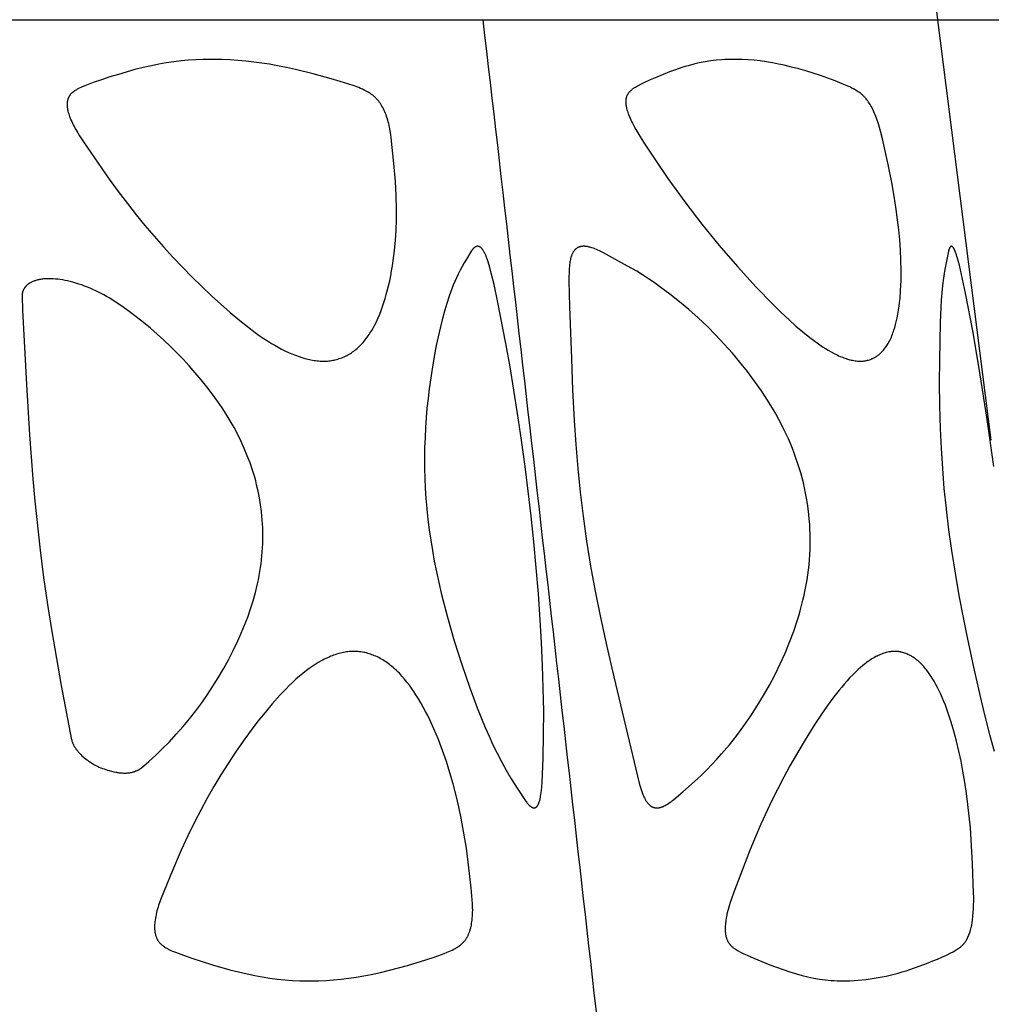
# Model space of a CAD drawing. Header units: millimetres. Extents: x 1250 to 1725, y 0 to 1655.
# Tile 196 of 256: x 1646 to 1687, y 1320 to 1361. Entities that reach past the tile are written whole.
import ezdxf

# ---------------------------------------------------------------- set-up
doc = ezdxf.new("R2010")
doc.units = ezdxf.units.MM
doc.header["$MEASUREMENT"] = 0
doc.layers.add('Crea2D$visibili$tangenti', color=7, linetype='Continuous', true_color=0x000000)

msp = doc.modelspace()

# ---------------------------------------------------------------- linework, layer by layer
at = {"layer": 'Crea2D$visibili$tangenti'}
for p, q in [((1684.702, 1360.548), (1682.63, 1376.923)), ((1641.38, 1360.548), (1665.747, 1360.548)), ((1665.747, 1360.548), (1684.702, 1360.548)), ((1686.929, 1343.03), (1684.702, 1360.548)), ((1684.702, 1360.548), (1697.668, 1360.548))]:
    msp.add_line(p, q, dxfattribs=at)
for points in [[(1659.083, 1346.314), (1659.139, 1346.316), (1659.195, 1346.318), (1659.251, 1346.322), (1659.307, 1346.328), (1659.363, 1346.334), (1659.418, 1346.343), (1659.474, 1346.352), (1659.529, 1346.363), (1659.584, 1346.375), (1659.639, 1346.389), (1659.693, 1346.404), (1659.747, 1346.421), (1659.8, 1346.439), (1659.853, 1346.458), (1659.905, 1346.479), (1659.956, 1346.502), (1660.008, 1346.526), (1660.06, 1346.552), (1660.111, 1346.58), (1660.161, 1346.609), (1660.21, 1346.639), (1660.258, 1346.67), (1660.306, 1346.703), (1660.353, 1346.737), (1660.399, 1346.772), (1660.444, 1346.808), (1660.488, 1346.846), (1660.531, 1346.884), (1660.574, 1346.923), (1660.615, 1346.964), (1660.656, 1347.005), (1660.696, 1347.047), (1660.742, 1347.098), (1660.787, 1347.149), (1660.83, 1347.202), (1660.872, 1347.256), (1660.913, 1347.311), (1660.953, 1347.366), (1660.992, 1347.423), (1661.029, 1347.48), (1661.066, 1347.538), (1661.101, 1347.596), (1661.169, 1347.715), (1661.234, 1347.836), (1661.295, 1347.959), (1661.366, 1348.116), (1661.433, 1348.274), (1661.496, 1348.434), (1661.554, 1348.595), (1661.608, 1348.758), (1661.659, 1348.923), (1661.706, 1349.088), (1661.751, 1349.254), (1661.802, 1349.461), (1661.849, 1349.669), (1661.891, 1349.877), (1661.93, 1350.086), (1661.965, 1350.296), (1661.997, 1350.507), (1662.049, 1350.929), (1662.087, 1351.354), (1662.113, 1351.779), (1662.127, 1352.205), (1662.13, 1352.632), (1662.118, 1353.218), (1662.089, 1353.804), (1662.029, 1354.56), (1661.916, 1355.618), (1661.895, 1355.77), (1661.871, 1355.921), (1661.843, 1356.07), (1661.827, 1356.145), (1661.809, 1356.219), (1661.79, 1356.293), (1661.77, 1356.367), (1661.747, 1356.44), (1661.723, 1356.513), (1661.7, 1356.578), (1661.676, 1356.641), (1661.65, 1356.704), (1661.623, 1356.766), (1661.593, 1356.828), (1661.562, 1356.888), (1661.529, 1356.947), (1661.512, 1356.976), (1661.494, 1357.005), (1661.461, 1357.055), (1661.427, 1357.103), (1661.409, 1357.127), (1661.391, 1357.151), (1661.372, 1357.174), (1661.353, 1357.197), (1661.334, 1357.219), (1661.314, 1357.241), (1661.293, 1357.263), (1661.273, 1357.284), (1661.252, 1357.305), (1661.23, 1357.326), (1661.208, 1357.345), (1661.186, 1357.365), (1661.163, 1357.383), (1661.141, 1357.402), (1661.117, 1357.419), (1661.094, 1357.437), (1661.07, 1357.454), (1661.046, 1357.47), (1660.997, 1357.502), (1660.947, 1357.532), (1660.895, 1357.56), (1660.844, 1357.588), (1660.791, 1357.614), (1660.715, 1357.65), (1660.637, 1357.684), (1660.559, 1357.716), (1660.481, 1357.746), (1660.322, 1357.804), (1659.79, 1357.978), (1659.417, 1358.09), (1658.664, 1358.297), (1657.92, 1358.477), (1657.546, 1358.557), (1657.171, 1358.631), (1656.843, 1358.689), (1656.514, 1358.741), (1656.184, 1358.785), (1655.853, 1358.823), (1655.522, 1358.854), (1655.19, 1358.876), (1654.857, 1358.891), (1654.524, 1358.896), (1654.448, 1358.896), (1654.372, 1358.896), (1654.069, 1358.892), (1653.766, 1358.879), (1653.464, 1358.859), (1653.162, 1358.83), (1652.848, 1358.793), (1652.536, 1358.747), (1652.225, 1358.693), (1651.915, 1358.632), (1651.569, 1358.553), (1651.224, 1358.466), (1650.541, 1358.271), (1650.189, 1358.163), (1649.839, 1358.048), (1649.492, 1357.925), (1649.148, 1357.794), (1649.028, 1357.745), (1648.969, 1357.719), (1648.91, 1357.691), (1648.852, 1357.662), (1648.824, 1357.646), (1648.796, 1357.63), (1648.768, 1357.614), (1648.74, 1357.596), (1648.713, 1357.578), (1648.687, 1357.56), (1648.67, 1357.547), (1648.654, 1357.535), (1648.638, 1357.522), (1648.623, 1357.509), (1648.607, 1357.495), (1648.592, 1357.482), (1648.578, 1357.467), (1648.564, 1357.453), (1648.55, 1357.438), (1648.537, 1357.423), (1648.524, 1357.407), (1648.512, 1357.391), (1648.506, 1357.383), (1648.5, 1357.375), (1648.495, 1357.366), (1648.489, 1357.358), (1648.484, 1357.349), (1648.479, 1357.341), (1648.474, 1357.332), (1648.469, 1357.323), (1648.464, 1357.313), (1648.459, 1357.303), (1648.455, 1357.293), (1648.451, 1357.283), (1648.446, 1357.273), (1648.442, 1357.263), (1648.439, 1357.252), (1648.435, 1357.242), (1648.432, 1357.231), (1648.429, 1357.22), (1648.426, 1357.21), (1648.423, 1357.199), (1648.418, 1357.177), (1648.414, 1357.155), (1648.41, 1357.133), (1648.407, 1357.11), (1648.405, 1357.088), (1648.403, 1357.065), (1648.402, 1357.043), (1648.402, 1357.02), (1648.402, 1356.997), (1648.403, 1356.975), (1648.404, 1356.945), (1648.407, 1356.916), (1648.41, 1356.886), (1648.414, 1356.857), (1648.419, 1356.828), (1648.424, 1356.799), (1648.43, 1356.77), (1648.437, 1356.741), (1648.452, 1356.684), (1648.469, 1356.627), (1648.487, 1356.57), (1648.507, 1356.513), (1648.535, 1356.443), (1648.564, 1356.373), (1648.595, 1356.304), (1648.627, 1356.235), (1648.66, 1356.167), (1648.695, 1356.1), (1648.767, 1355.966), (1648.843, 1355.835), (1648.922, 1355.706), (1649.087, 1355.451), (1650.156, 1353.898), (1650.529, 1353.385), (1650.914, 1352.881), (1651.277, 1352.422), (1651.649, 1351.97), (1652.028, 1351.525), (1652.415, 1351.087), (1652.81, 1350.655), (1653.213, 1350.231), (1653.622, 1349.813), (1654.418, 1349.042), (1654.804, 1348.689), (1655.197, 1348.344), (1655.598, 1348.009), (1655.918, 1347.755), (1656.245, 1347.511), (1656.412, 1347.392), (1656.58, 1347.277), (1656.751, 1347.166), (1656.925, 1347.058), (1657.062, 1346.977), (1657.201, 1346.898), (1657.341, 1346.823), (1657.483, 1346.751), (1657.627, 1346.683), (1657.773, 1346.619), (1657.92, 1346.56), (1658.07, 1346.506), (1658.193, 1346.466), (1658.317, 1346.429), (1658.38, 1346.413), (1658.442, 1346.397), (1658.506, 1346.383), (1658.569, 1346.37), (1658.632, 1346.358), (1658.696, 1346.347), (1658.76, 1346.338), (1658.824, 1346.33), (1658.889, 1346.324), (1658.953, 1346.319), (1659.018, 1346.316)], [(1681.464, 1346.314), (1681.485, 1346.315), (1681.507, 1346.315), (1681.528, 1346.316), (1681.55, 1346.318), (1681.593, 1346.322), (1681.635, 1346.327), (1681.678, 1346.334), (1681.721, 1346.342), (1681.763, 1346.352), (1681.805, 1346.363), (1681.846, 1346.376), (1681.887, 1346.39), (1681.928, 1346.406), (1681.968, 1346.422), (1681.988, 1346.431), (1682.007, 1346.441), (1682.026, 1346.45), (1682.046, 1346.46), (1682.065, 1346.47), (1682.083, 1346.481), (1682.102, 1346.492), (1682.12, 1346.503), (1682.14, 1346.516), (1682.159, 1346.529), (1682.178, 1346.542), (1682.197, 1346.556), (1682.216, 1346.57), (1682.234, 1346.584), (1682.252, 1346.599), (1682.27, 1346.614), (1682.305, 1346.645), (1682.339, 1346.677), (1682.371, 1346.711), (1682.403, 1346.745), (1682.434, 1346.78), (1682.464, 1346.817), (1682.493, 1346.854), (1682.521, 1346.892), (1682.548, 1346.93), (1682.574, 1346.969), (1682.599, 1347.009), (1682.623, 1347.049), (1682.654, 1347.103), (1682.683, 1347.156), (1682.711, 1347.211), (1682.737, 1347.266), (1682.762, 1347.322), (1682.786, 1347.378), (1682.809, 1347.435), (1682.831, 1347.492), (1682.851, 1347.549), (1682.871, 1347.607), (1682.907, 1347.724), (1682.94, 1347.842), (1682.97, 1347.961), (1683.005, 1348.121), (1683.036, 1348.281), (1683.063, 1348.442), (1683.086, 1348.604), (1683.106, 1348.766), (1683.123, 1348.929), (1683.148, 1349.255), (1683.166, 1349.678), (1683.171, 1350.101), (1683.163, 1350.524), (1683.143, 1350.947), (1683.112, 1351.369), (1683.071, 1351.791), (1683.022, 1352.212), (1682.965, 1352.632), (1682.878, 1353.199), (1682.778, 1353.763), (1682.628, 1354.519), (1682.394, 1355.587), (1682.316, 1355.9), (1682.273, 1356.055), (1682.226, 1356.209), (1682.175, 1356.362), (1682.147, 1356.438), (1682.092, 1356.579), (1682.065, 1356.644), (1682.037, 1356.708), (1682.007, 1356.772), (1681.976, 1356.835), (1681.943, 1356.897), (1681.909, 1356.958), (1681.873, 1357.018), (1681.843, 1357.066), (1681.811, 1357.114), (1681.778, 1357.16), (1681.744, 1357.205), (1681.709, 1357.25), (1681.672, 1357.293), (1681.653, 1357.314), (1681.634, 1357.334), (1681.614, 1357.355), (1681.594, 1357.374), (1681.575, 1357.393), (1681.555, 1357.411), (1681.535, 1357.429), (1681.514, 1357.446), (1681.472, 1357.48), (1681.429, 1357.513), (1681.385, 1357.544), (1681.34, 1357.574), (1681.294, 1357.603), (1681.248, 1357.63), (1681.184, 1357.666), (1681.119, 1357.701), (1681.053, 1357.733), (1680.987, 1357.765), (1680.852, 1357.824), (1680.716, 1357.881), (1680.415, 1358), (1680.111, 1358.113), (1679.806, 1358.22), (1679.498, 1358.321), (1679.201, 1358.412), (1678.903, 1358.497), (1678.603, 1358.576), (1678.301, 1358.648), (1678.052, 1358.701), (1677.802, 1358.749), (1677.551, 1358.791), (1677.299, 1358.827), (1677.046, 1358.856), (1676.793, 1358.877), (1676.539, 1358.891), (1676.284, 1358.896), (1676.225, 1358.896), (1676.165, 1358.896), (1676.049, 1358.895), (1675.932, 1358.892), (1675.815, 1358.887), (1675.698, 1358.879), (1675.465, 1358.858), (1675.233, 1358.83), (1674.995, 1358.792), (1674.757, 1358.746), (1674.522, 1358.693), (1674.288, 1358.631), (1674.157, 1358.593), (1674.026, 1358.552), (1673.767, 1358.465), (1673.511, 1358.371), (1673.256, 1358.271), (1672.982, 1358.159), (1672.71, 1358.04), (1672.442, 1357.914), (1672.309, 1357.847), (1672.178, 1357.777), (1672.09, 1357.728), (1672.046, 1357.702), (1672.025, 1357.689), (1672.004, 1357.675), (1671.984, 1357.661), (1671.964, 1357.646), (1671.944, 1357.631), (1671.924, 1357.616), (1671.905, 1357.6), (1671.887, 1357.583), (1671.869, 1357.566), (1671.86, 1357.557), (1671.852, 1357.548), (1671.84, 1357.534), (1671.828, 1357.521), (1671.817, 1357.507), (1671.806, 1357.492), (1671.795, 1357.478), (1671.785, 1357.463), (1671.775, 1357.448), (1671.766, 1357.432), (1671.757, 1357.417), (1671.749, 1357.401), (1671.741, 1357.385), (1671.733, 1357.368), (1671.726, 1357.352), (1671.72, 1357.335), (1671.715, 1357.318), (1671.712, 1357.31), (1671.709, 1357.301), (1671.707, 1357.291), (1671.704, 1357.28), (1671.702, 1357.27), (1671.7, 1357.26), (1671.698, 1357.249), (1671.696, 1357.239), (1671.695, 1357.228), (1671.693, 1357.218), (1671.691, 1357.196), (1671.69, 1357.175), (1671.689, 1357.154), (1671.689, 1357.132), (1671.689, 1357.111), (1671.69, 1357.089), (1671.691, 1357.068), (1671.693, 1357.046), (1671.696, 1357.025), (1671.698, 1357.003), (1671.705, 1356.96), (1671.71, 1356.931), (1671.715, 1356.903), (1671.728, 1356.846), (1671.742, 1356.789), (1671.758, 1356.733), (1671.776, 1356.678), (1671.795, 1356.623), (1671.816, 1356.568), (1671.868, 1356.443), (1671.899, 1356.373), (1671.931, 1356.304), (1671.965, 1356.235), (1672.036, 1356.1), (1672.111, 1355.967), (1672.189, 1355.836), (1672.434, 1355.449), (1672.937, 1354.688), (1673.45, 1353.935), (1674.152, 1352.954), (1674.856, 1352.033), (1675.588, 1351.133), (1676.347, 1350.256), (1677.13, 1349.402), (1677.806, 1348.705), (1678.153, 1348.365), (1678.506, 1348.033), (1678.785, 1347.781), (1679.071, 1347.537), (1679.363, 1347.301), (1679.513, 1347.188), (1679.665, 1347.077), (1679.779, 1346.997), (1679.895, 1346.919), (1680.012, 1346.843), (1680.131, 1346.771), (1680.252, 1346.702), (1680.375, 1346.636), (1680.5, 1346.574), (1680.563, 1346.545), (1680.627, 1346.517), (1680.727, 1346.476), (1680.778, 1346.456), (1680.829, 1346.438), (1680.88, 1346.421), (1680.932, 1346.404), (1680.984, 1346.389), (1681.036, 1346.375), (1681.089, 1346.362), (1681.141, 1346.351), (1681.195, 1346.341), (1681.248, 1346.332), (1681.302, 1346.325), (1681.356, 1346.32), (1681.41, 1346.316)], [(1667.743, 1339.86), (1667.623, 1340.892), (1667.494, 1341.923), (1667.344, 1343.029), (1667.183, 1344.132), (1667.031, 1345.106), (1666.868, 1346.079), (1666.695, 1347.05), (1666.361, 1348.767), (1666.199, 1349.512), (1666.086, 1349.986), (1666.023, 1350.222), (1665.954, 1350.456), (1665.913, 1350.58), (1665.891, 1350.642), (1665.867, 1350.703), (1665.854, 1350.733), (1665.841, 1350.762), (1665.827, 1350.792), (1665.813, 1350.821), (1665.797, 1350.85), (1665.781, 1350.878), (1665.765, 1350.906), (1665.747, 1350.934), (1665.736, 1350.951), (1665.724, 1350.967), (1665.712, 1350.983), (1665.706, 1350.991), (1665.7, 1350.999), (1665.693, 1351.007), (1665.687, 1351.014), (1665.68, 1351.021), (1665.673, 1351.029), (1665.666, 1351.036), (1665.658, 1351.042), (1665.651, 1351.049), (1665.643, 1351.055), (1665.637, 1351.06), (1665.631, 1351.064), (1665.625, 1351.068), (1665.619, 1351.073), (1665.612, 1351.076), (1665.606, 1351.08), (1665.599, 1351.084), (1665.592, 1351.087), (1665.589, 1351.088), (1665.585, 1351.09), (1665.582, 1351.091), (1665.579, 1351.093), (1665.575, 1351.094), (1665.572, 1351.095), (1665.568, 1351.096), (1665.564, 1351.097), (1665.561, 1351.098), (1665.557, 1351.099), (1665.554, 1351.1), (1665.55, 1351.101), (1665.546, 1351.101), (1665.543, 1351.102), (1665.539, 1351.102), (1665.535, 1351.103), (1665.53, 1351.103), (1665.525, 1351.104), (1665.521, 1351.104), (1665.516, 1351.104), (1665.511, 1351.103), (1665.506, 1351.103), (1665.502, 1351.103), (1665.497, 1351.102), (1665.492, 1351.101), (1665.487, 1351.1), (1665.483, 1351.099), (1665.478, 1351.098), (1665.473, 1351.097), (1665.468, 1351.095), (1665.464, 1351.094), (1665.459, 1351.092), (1665.454, 1351.091), (1665.45, 1351.089), (1665.445, 1351.087), (1665.441, 1351.085), (1665.436, 1351.083), (1665.432, 1351.081), (1665.427, 1351.078), (1665.423, 1351.076), (1665.414, 1351.071), (1665.405, 1351.066), (1665.397, 1351.061), (1665.389, 1351.055), (1665.382, 1351.05), (1665.376, 1351.046), (1665.37, 1351.041), (1665.364, 1351.036), (1665.358, 1351.031), (1665.353, 1351.026), (1665.347, 1351.02), (1665.341, 1351.015), (1665.331, 1351.004), (1665.32, 1350.993), (1665.311, 1350.981), (1665.301, 1350.969), (1665.292, 1350.957), (1665.282, 1350.945), (1665.265, 1350.919), (1665.231, 1350.867), (1665.046, 1350.567), (1664.957, 1350.415), (1664.871, 1350.261), (1664.787, 1350.106), (1664.707, 1349.949), (1664.631, 1349.791), (1664.559, 1349.63), (1664.496, 1349.481), (1664.437, 1349.33), (1664.38, 1349.177), (1664.327, 1349.024), (1664.228, 1348.714), (1664.136, 1348.402), (1664.04, 1348.045), (1663.951, 1347.686), (1663.869, 1347.327), (1663.794, 1346.965), (1663.696, 1346.433), (1663.608, 1345.899), (1663.497, 1345.159), (1663.447, 1344.758), (1663.405, 1344.356), (1663.37, 1343.953), (1663.343, 1343.549), (1663.322, 1343.127), (1663.308, 1342.705), (1663.303, 1342.283), (1663.305, 1341.861), (1663.316, 1341.439), (1663.335, 1341.017), (1663.363, 1340.596), (1663.399, 1340.175), (1663.401, 1340.154), (1663.446, 1339.72), (1663.5, 1339.287), (1663.561, 1338.855), (1663.63, 1338.424), (1663.71, 1337.977), (1663.799, 1337.531), (1663.997, 1336.645), (1664.254, 1335.648), (1664.54, 1334.658), (1664.854, 1333.676), (1665.19, 1332.702), (1665.5, 1331.867), (1665.834, 1331.042), (1665.991, 1330.683), (1666.154, 1330.328), (1666.325, 1329.976), (1666.504, 1329.629), (1666.703, 1329.264), (1666.914, 1328.906), (1667.186, 1328.48), (1667.514, 1327.992), (1667.538, 1327.958), (1667.562, 1327.926), (1667.587, 1327.893), (1667.6, 1327.878), (1667.614, 1327.862), (1667.628, 1327.847), (1667.642, 1327.832), (1667.656, 1327.818), (1667.671, 1327.803), (1667.68, 1327.795), (1667.689, 1327.787), (1667.698, 1327.779), (1667.708, 1327.771), (1667.718, 1327.764), (1667.727, 1327.756), (1667.737, 1327.749), (1667.747, 1327.743), (1667.758, 1327.736), (1667.768, 1327.73), (1667.779, 1327.724), (1667.789, 1327.719), (1667.795, 1327.716), (1667.8, 1327.714), (1667.806, 1327.712), (1667.811, 1327.709), (1667.817, 1327.707), (1667.823, 1327.705), (1667.828, 1327.703), (1667.834, 1327.701), (1667.836, 1327.701), (1667.838, 1327.7), (1667.84, 1327.7), (1667.842, 1327.699), (1667.844, 1327.699), (1667.846, 1327.698), (1667.848, 1327.698), (1667.85, 1327.698), (1667.851, 1327.697), (1667.853, 1327.697), (1667.855, 1327.697), (1667.857, 1327.696), (1667.859, 1327.696), (1667.861, 1327.696), (1667.863, 1327.696), (1667.865, 1327.696), (1667.869, 1327.696), (1667.873, 1327.696), (1667.877, 1327.696), (1667.881, 1327.697), (1667.885, 1327.697), (1667.889, 1327.698), (1667.893, 1327.698), (1667.897, 1327.699), (1667.9, 1327.7), (1667.904, 1327.701), (1667.908, 1327.702), (1667.912, 1327.704), (1667.916, 1327.705), (1667.919, 1327.706), (1667.923, 1327.708), (1667.927, 1327.71), (1667.93, 1327.711), (1667.934, 1327.713), (1667.937, 1327.715), (1667.941, 1327.717), (1667.944, 1327.719), (1667.948, 1327.721), (1667.951, 1327.723), (1667.954, 1327.725), (1667.958, 1327.728), (1667.962, 1327.731), (1667.966, 1327.735), (1667.97, 1327.738), (1667.974, 1327.741), (1667.977, 1327.745), (1667.981, 1327.748), (1667.984, 1327.752), (1667.988, 1327.755), (1667.991, 1327.759), (1667.994, 1327.763), (1667.998, 1327.766), (1668.001, 1327.77), (1668.004, 1327.774), (1668.01, 1327.783), (1668.015, 1327.791), (1668.021, 1327.799), (1668.026, 1327.808), (1668.031, 1327.817), (1668.036, 1327.826), (1668.04, 1327.835), (1668.049, 1327.853), (1668.056, 1327.868), (1668.062, 1327.883), (1668.074, 1327.913), (1668.084, 1327.943), (1668.094, 1327.973), (1668.103, 1328.004), (1668.111, 1328.034), (1668.119, 1328.065), (1668.126, 1328.096), (1668.134, 1328.137), (1668.141, 1328.177), (1668.154, 1328.259), (1668.173, 1328.423), (1668.203, 1328.758), (1668.225, 1329.093), (1668.25, 1329.766), (1668.268, 1330.75), (1668.269, 1331.735), (1668.254, 1332.687), (1668.223, 1333.638), (1668.18, 1334.588), (1668.124, 1335.538), (1668.048, 1336.62), (1667.958, 1337.701), (1667.857, 1338.781)], [(1679.295, 1340.175), (1679.265, 1340.39), (1679.229, 1340.605), (1679.189, 1340.818), (1679.145, 1341.031), (1679.095, 1341.242), (1679.042, 1341.452), (1678.984, 1341.661), (1678.922, 1341.869), (1678.856, 1342.074), (1678.786, 1342.278), (1678.712, 1342.48), (1678.635, 1342.681), (1678.553, 1342.881), (1678.468, 1343.079), (1678.379, 1343.275), (1678.287, 1343.469), (1678.182, 1343.678), (1678.073, 1343.885), (1677.96, 1344.09), (1677.844, 1344.293), (1677.6, 1344.692), (1677.343, 1345.082), (1677.058, 1345.487), (1676.761, 1345.882), (1676.453, 1346.269), (1676.134, 1346.647), (1675.792, 1347.031), (1675.44, 1347.404), (1675.078, 1347.768), (1674.705, 1348.122), (1674.323, 1348.464), (1673.93, 1348.795), (1673.528, 1349.114), (1673.116, 1349.421), (1672.878, 1349.588), (1672.638, 1349.751), (1672.394, 1349.909), (1672.147, 1350.061), (1671.766, 1350.28), (1670.769, 1350.828), (1670.65, 1350.889), (1670.591, 1350.918), (1670.53, 1350.945), (1670.469, 1350.972), (1670.408, 1350.997), (1670.345, 1351.02), (1670.283, 1351.041), (1670.237, 1351.055), (1670.191, 1351.068), (1670.168, 1351.074), (1670.144, 1351.079), (1670.121, 1351.084), (1670.098, 1351.089), (1670.074, 1351.093), (1670.051, 1351.096), (1670.027, 1351.099), (1670.003, 1351.101), (1669.979, 1351.103), (1669.956, 1351.103), (1669.932, 1351.104), (1669.908, 1351.103), (1669.898, 1351.103), (1669.889, 1351.102), (1669.879, 1351.101), (1669.87, 1351.101), (1669.86, 1351.099), (1669.851, 1351.098), (1669.841, 1351.097), (1669.832, 1351.095), (1669.822, 1351.093), (1669.813, 1351.091), (1669.804, 1351.089), (1669.794, 1351.087), (1669.785, 1351.084), (1669.776, 1351.082), (1669.767, 1351.079), (1669.758, 1351.076), (1669.748, 1351.072), (1669.739, 1351.069), (1669.731, 1351.065), (1669.722, 1351.061), (1669.713, 1351.058), (1669.704, 1351.053), (1669.696, 1351.049), (1669.687, 1351.045), (1669.679, 1351.04), (1669.67, 1351.035), (1669.662, 1351.03), (1669.654, 1351.025), (1669.646, 1351.02), (1669.638, 1351.015), (1669.631, 1351.009), (1669.623, 1351.003), (1669.615, 1350.997), (1669.608, 1350.991), (1669.6, 1350.984), (1669.593, 1350.978), (1669.586, 1350.971), (1669.579, 1350.964), (1669.572, 1350.957), (1669.565, 1350.95), (1669.558, 1350.942), (1669.552, 1350.935), (1669.545, 1350.927), (1669.539, 1350.92), (1669.527, 1350.904), (1669.515, 1350.888), (1669.504, 1350.871), (1669.494, 1350.854), (1669.483, 1350.837), (1669.474, 1350.819), (1669.465, 1350.801), (1669.456, 1350.783), (1669.448, 1350.765), (1669.44, 1350.747), (1669.43, 1350.723), (1669.422, 1350.699), (1669.414, 1350.675), (1669.406, 1350.65), (1669.399, 1350.626), (1669.393, 1350.601), (1669.387, 1350.576), (1669.382, 1350.551), (1669.372, 1350.501), (1669.364, 1350.451), (1669.358, 1350.4), (1669.352, 1350.349), (1669.343, 1350.262), (1669.337, 1350.175), (1669.328, 1350.001), (1669.324, 1349.827), (1669.323, 1349.652), (1669.345, 1348.6), (1669.422, 1346.408), (1669.476, 1345.122), (1669.544, 1343.837), (1669.611, 1342.841), (1669.693, 1341.845), (1669.792, 1340.852), (1669.911, 1339.86), (1670.058, 1338.814), (1670.227, 1337.771), (1670.416, 1336.732), (1670.623, 1335.696), (1670.899, 1334.424), (1671.189, 1333.156), (1672.178, 1329.016), (1672.268, 1328.677), (1672.319, 1328.51), (1672.346, 1328.426), (1672.374, 1328.344), (1672.409, 1328.249), (1672.428, 1328.203), (1672.448, 1328.157), (1672.47, 1328.111), (1672.481, 1328.089), (1672.493, 1328.066), (1672.505, 1328.044), (1672.517, 1328.023), (1672.53, 1328.001), (1672.544, 1327.98), (1672.555, 1327.962), (1672.567, 1327.946), (1672.579, 1327.929), (1672.592, 1327.912), (1672.605, 1327.896), (1672.618, 1327.881), (1672.632, 1327.865), (1672.646, 1327.85), (1672.66, 1327.836), (1672.675, 1327.822), (1672.691, 1327.809), (1672.699, 1327.802), (1672.707, 1327.796), (1672.715, 1327.79), (1672.723, 1327.784), (1672.731, 1327.778), (1672.74, 1327.772), (1672.748, 1327.767), (1672.757, 1327.761), (1672.766, 1327.756), (1672.774, 1327.751), (1672.782, 1327.747), (1672.79, 1327.743), (1672.798, 1327.739), (1672.806, 1327.736), (1672.815, 1327.732), (1672.823, 1327.729), (1672.831, 1327.725), (1672.84, 1327.722), (1672.848, 1327.719), (1672.857, 1327.716), (1672.865, 1327.714), (1672.874, 1327.711), (1672.883, 1327.709), (1672.891, 1327.707), (1672.9, 1327.705), (1672.909, 1327.703), (1672.918, 1327.702), (1672.926, 1327.7), (1672.935, 1327.699), (1672.944, 1327.698), (1672.953, 1327.697), (1672.962, 1327.697), (1672.971, 1327.696), (1672.98, 1327.696), (1672.989, 1327.696), (1672.998, 1327.696), (1673.007, 1327.697), (1673.016, 1327.697), (1673.025, 1327.698), (1673.034, 1327.699), (1673.042, 1327.7), (1673.051, 1327.701), (1673.062, 1327.703), (1673.073, 1327.705), (1673.084, 1327.706), (1673.094, 1327.708), (1673.115, 1327.713), (1673.136, 1327.718), (1673.157, 1327.724), (1673.178, 1327.731), (1673.198, 1327.738), (1673.218, 1327.746), (1673.238, 1327.754), (1673.258, 1327.762), (1673.277, 1327.771), (1673.297, 1327.781), (1673.335, 1327.801), (1673.373, 1327.822), (1673.402, 1327.839), (1673.43, 1327.857), (1673.485, 1327.893), (1673.54, 1327.931), (1673.593, 1327.97), (1673.645, 1328.011), (1673.697, 1328.052), (1674.066, 1328.369), (1674.68, 1328.904), (1674.863, 1329.077), (1675.076, 1329.287), (1675.284, 1329.502), (1675.488, 1329.721), (1675.687, 1329.944), (1676.01, 1330.327), (1676.321, 1330.72), (1676.618, 1331.122), (1676.903, 1331.534), (1677.175, 1331.954), (1677.434, 1332.383), (1677.68, 1332.819), (1677.913, 1333.262), (1678.129, 1333.704), (1678.332, 1334.152), (1678.52, 1334.606), (1678.693, 1335.066), (1678.836, 1335.489), (1678.902, 1335.702), (1678.965, 1335.916), (1679.023, 1336.132), (1679.078, 1336.348), (1679.128, 1336.566), (1679.174, 1336.784), (1679.213, 1336.992), (1679.249, 1337.201), (1679.28, 1337.41), (1679.307, 1337.62), (1679.33, 1337.831), (1679.349, 1338.042), (1679.363, 1338.253), (1679.374, 1338.464), (1679.38, 1338.676), (1679.381, 1338.888), (1679.378, 1339.099), (1679.371, 1339.311), (1679.36, 1339.522), (1679.343, 1339.733), (1679.323, 1339.944), (1679.298, 1340.154)], [(1650.354, 1329.206), (1650.427, 1329.189), (1650.464, 1329.182), (1650.501, 1329.175), (1650.538, 1329.169), (1650.574, 1329.164), (1650.611, 1329.16), (1650.648, 1329.156), (1650.685, 1329.153), (1650.722, 1329.151), (1650.759, 1329.149), (1650.795, 1329.149), (1650.832, 1329.149), (1650.869, 1329.15), (1650.905, 1329.152), (1650.942, 1329.155), (1650.978, 1329.159), (1651.015, 1329.164), (1651.051, 1329.17), (1651.087, 1329.177), (1651.123, 1329.185), (1651.159, 1329.194), (1651.195, 1329.205), (1651.213, 1329.211), (1651.231, 1329.217), (1651.249, 1329.223), (1651.266, 1329.23), (1651.284, 1329.237), (1651.301, 1329.244), (1651.318, 1329.252), (1651.335, 1329.26), (1651.352, 1329.269), (1651.369, 1329.278), (1651.386, 1329.287), (1651.402, 1329.297), (1651.419, 1329.307), (1651.435, 1329.318), (1651.451, 1329.329), (1651.467, 1329.34), (1651.483, 1329.352), (1651.498, 1329.365), (1651.803, 1329.624), (1652.099, 1329.893), (1652.386, 1330.171), (1652.665, 1330.457), (1652.954, 1330.768), (1653.234, 1331.087), (1653.505, 1331.413), (1653.767, 1331.747), (1654.013, 1332.08), (1654.249, 1332.419), (1654.477, 1332.765), (1654.696, 1333.116), (1654.917, 1333.492), (1655.128, 1333.874), (1655.329, 1334.261), (1655.518, 1334.654), (1655.665, 1334.982), (1655.803, 1335.315), (1655.932, 1335.651), (1656.05, 1335.991), (1656.158, 1336.334), (1656.254, 1336.68), (1656.298, 1336.855), (1656.338, 1337.03), (1656.376, 1337.206), (1656.41, 1337.382), (1656.438, 1337.546), (1656.464, 1337.711), (1656.486, 1337.876), (1656.506, 1338.041), (1656.523, 1338.206), (1656.537, 1338.372), (1656.548, 1338.538), (1656.555, 1338.705), (1656.56, 1338.871), (1656.562, 1339.038), (1656.561, 1339.204), (1656.556, 1339.37), (1656.549, 1339.536), (1656.538, 1339.702), (1656.524, 1339.868), (1656.507, 1340.033), (1656.505, 1340.053), (1656.468, 1340.334), (1656.422, 1340.614), (1656.367, 1340.892), (1656.304, 1341.168), (1656.264, 1341.322), (1656.222, 1341.475), (1656.13, 1341.778), (1656.027, 1342.079), (1655.915, 1342.375), (1655.79, 1342.674), (1655.657, 1342.969), (1655.514, 1343.259), (1655.362, 1343.545), (1655.203, 1343.827), (1655.035, 1344.104), (1654.86, 1344.376), (1654.677, 1344.644), (1654.455, 1344.95), (1654.224, 1345.251), (1653.985, 1345.545), (1653.741, 1345.835), (1653.492, 1346.117), (1653.239, 1346.394), (1652.979, 1346.666), (1652.713, 1346.931), (1652.44, 1347.19), (1652.16, 1347.443), (1651.875, 1347.689), (1651.584, 1347.928), (1651.287, 1348.16), (1650.985, 1348.386), (1650.678, 1348.604), (1650.367, 1348.815), (1650.261, 1348.884), (1650.153, 1348.95), (1650.045, 1349.015), (1649.934, 1349.077), (1649.823, 1349.137), (1649.71, 1349.195), (1649.596, 1349.25), (1649.481, 1349.303), (1649.364, 1349.354), (1649.247, 1349.402), (1649.129, 1349.448), (1649.01, 1349.491), (1648.89, 1349.532), (1648.769, 1349.57), (1648.648, 1349.606), (1648.527, 1349.64), (1648.424, 1349.663), (1648.321, 1349.684), (1648.218, 1349.703), (1648.114, 1349.719), (1648.019, 1349.731), (1647.924, 1349.74), (1647.828, 1349.747), (1647.732, 1349.751), (1647.652, 1349.752), (1647.573, 1349.751), (1647.493, 1349.747), (1647.453, 1349.744), (1647.414, 1349.741), (1647.374, 1349.736), (1647.335, 1349.731), (1647.296, 1349.725), (1647.257, 1349.718), (1647.218, 1349.71), (1647.179, 1349.701), (1647.14, 1349.691), (1647.102, 1349.681), (1647.071, 1349.671), (1647.04, 1349.661), (1647.01, 1349.65), (1646.98, 1349.638), (1646.95, 1349.625), (1646.921, 1349.612), (1646.893, 1349.597), (1646.865, 1349.582), (1646.851, 1349.574), (1646.837, 1349.566), (1646.824, 1349.557), (1646.811, 1349.549), (1646.798, 1349.54), (1646.785, 1349.53), (1646.772, 1349.521), (1646.76, 1349.511), (1646.747, 1349.501), (1646.735, 1349.491), (1646.724, 1349.48), (1646.712, 1349.469), (1646.701, 1349.458), (1646.69, 1349.447), (1646.679, 1349.435), (1646.669, 1349.423), (1646.661, 1349.413), (1646.652, 1349.403), (1646.644, 1349.392), (1646.636, 1349.381), (1646.629, 1349.37), (1646.621, 1349.359), (1646.614, 1349.347), (1646.607, 1349.336), (1646.601, 1349.324), (1646.594, 1349.312), (1646.588, 1349.3), (1646.582, 1349.288), (1646.577, 1349.276), (1646.571, 1349.264), (1646.566, 1349.251), (1646.562, 1349.239), (1646.557, 1349.226), (1646.553, 1349.213), (1646.549, 1349.2), (1646.545, 1349.187), (1646.542, 1349.174), (1646.539, 1349.161), (1646.536, 1349.148), (1646.534, 1349.135), (1646.532, 1349.122), (1646.53, 1349.108), (1646.529, 1349.095), (1646.528, 1349.082), (1646.527, 1349.068), (1646.527, 1349.055), (1646.527, 1349.042), (1646.528, 1349.028), (1646.544, 1348.444), (1646.712, 1345.347), (1646.84, 1343.25), (1646.979, 1341.407), (1647.061, 1340.486), (1647.279, 1338.435), (1647.421, 1337.304), (1647.582, 1336.175), (1647.763, 1335.047), (1648.161, 1332.796), (1648.59, 1330.54), (1648.593, 1330.527), (1648.599, 1330.502), (1648.606, 1330.478), (1648.613, 1330.454), (1648.622, 1330.43), (1648.631, 1330.406), (1648.641, 1330.383), (1648.651, 1330.36), (1648.663, 1330.334), (1648.676, 1330.309), (1648.689, 1330.284), (1648.703, 1330.259), (1648.718, 1330.234), (1648.733, 1330.21), (1648.748, 1330.186), (1648.765, 1330.163), (1648.783, 1330.136), (1648.803, 1330.11), (1648.822, 1330.085), (1648.843, 1330.059), (1648.864, 1330.035), (1648.885, 1330.01), (1648.928, 1329.962), (1648.974, 1329.916), (1649.021, 1329.871), (1649.069, 1329.827), (1649.118, 1329.785), (1649.175, 1329.739), (1649.233, 1329.694), (1649.292, 1329.651), (1649.353, 1329.61), (1649.414, 1329.571), (1649.477, 1329.533), (1649.54, 1329.497), (1649.605, 1329.463), (1649.671, 1329.43), (1649.737, 1329.399), (1649.804, 1329.371), (1649.872, 1329.344), (1649.941, 1329.319), (1650.011, 1329.296), (1650.081, 1329.275), (1650.152, 1329.256)], [(1660.359, 1334.222), (1660.297, 1334.22), (1660.235, 1334.217), (1660.173, 1334.212), (1660.111, 1334.206), (1660.049, 1334.197), (1659.988, 1334.188), (1659.927, 1334.176), (1659.866, 1334.164), (1659.806, 1334.149), (1659.746, 1334.134), (1659.686, 1334.117), (1659.627, 1334.099), (1659.567, 1334.08), (1659.509, 1334.059), (1659.451, 1334.038), (1659.393, 1334.015), (1659.325, 1333.986), (1659.257, 1333.957), (1659.191, 1333.925), (1659.125, 1333.893), (1659.059, 1333.859), (1658.994, 1333.824), (1658.867, 1333.751), (1658.741, 1333.673), (1658.618, 1333.591), (1658.498, 1333.507), (1658.379, 1333.419), (1658.23, 1333.302), (1658.084, 1333.181), (1657.942, 1333.056), (1657.802, 1332.928), (1657.665, 1332.797), (1657.531, 1332.664), (1657.27, 1332.389), (1656.956, 1332.038), (1656.653, 1331.676), (1656.36, 1331.307), (1656.076, 1330.931), (1655.745, 1330.476), (1655.425, 1330.013), (1655.115, 1329.544), (1654.815, 1329.069), (1654.525, 1328.587), (1654.245, 1328.099), (1653.976, 1327.605), (1653.717, 1327.105), (1653.434, 1326.526), (1653.163, 1325.941), (1652.793, 1325.091), (1652.323, 1323.936), (1652.268, 1323.787), (1652.216, 1323.637), (1652.192, 1323.562), (1652.17, 1323.486), (1652.148, 1323.409), (1652.129, 1323.333), (1652.111, 1323.255), (1652.095, 1323.177), (1652.081, 1323.099), (1652.07, 1323.019), (1652.062, 1322.959), (1652.056, 1322.898), (1652.051, 1322.837), (1652.049, 1322.777), (1652.048, 1322.747), (1652.049, 1322.716), (1652.049, 1322.686), (1652.051, 1322.656), (1652.052, 1322.626), (1652.055, 1322.595), (1652.058, 1322.565), (1652.062, 1322.535), (1652.066, 1322.511), (1652.071, 1322.487), (1652.075, 1322.463), (1652.081, 1322.439), (1652.086, 1322.415), (1652.093, 1322.391), (1652.1, 1322.368), (1652.107, 1322.344), (1652.115, 1322.321), (1652.124, 1322.298), (1652.134, 1322.276), (1652.144, 1322.254), (1652.154, 1322.232), (1652.165, 1322.21), (1652.177, 1322.189), (1652.19, 1322.169), (1652.202, 1322.15), (1652.215, 1322.132), (1652.229, 1322.114), (1652.243, 1322.097), (1652.257, 1322.08), (1652.272, 1322.063), (1652.287, 1322.047), (1652.303, 1322.031), (1652.319, 1322.016), (1652.336, 1322.001), (1652.353, 1321.986), (1652.37, 1321.971), (1652.388, 1321.957), (1652.405, 1321.944), (1652.423, 1321.93), (1652.442, 1321.917), (1652.469, 1321.898), (1652.497, 1321.88), (1652.525, 1321.863), (1652.554, 1321.846), (1652.583, 1321.83), (1652.612, 1321.814), (1652.671, 1321.785), (1652.732, 1321.757), (1652.793, 1321.73), (1652.916, 1321.68), (1653.26, 1321.552), (1653.608, 1321.433), (1654.466, 1321.16), (1655.186, 1320.954), (1655.549, 1320.861), (1655.913, 1320.776), (1656.223, 1320.712), (1656.535, 1320.655), (1656.848, 1320.606), (1657.161, 1320.564), (1657.476, 1320.531), (1657.792, 1320.507), (1658.108, 1320.492), (1658.424, 1320.487), (1658.501, 1320.487), (1658.577, 1320.487), (1658.889, 1320.492), (1659.201, 1320.506), (1659.513, 1320.529), (1659.824, 1320.56), (1660.14, 1320.599), (1660.454, 1320.645), (1660.768, 1320.698), (1661.08, 1320.758), (1661.462, 1320.84), (1661.842, 1320.931), (1662.596, 1321.135), (1663.36, 1321.367), (1663.739, 1321.495), (1664.114, 1321.631), (1664.252, 1321.685), (1664.321, 1321.713), (1664.389, 1321.742), (1664.456, 1321.773), (1664.522, 1321.806), (1664.555, 1321.823), (1664.587, 1321.841), (1664.619, 1321.859), (1664.651, 1321.879), (1664.693, 1321.906), (1664.735, 1321.934), (1664.756, 1321.949), (1664.776, 1321.964), (1664.796, 1321.979), (1664.816, 1321.995), (1664.835, 1322.012), (1664.854, 1322.028), (1664.873, 1322.045), (1664.891, 1322.063), (1664.909, 1322.08), (1664.926, 1322.098), (1664.943, 1322.117), (1664.96, 1322.136), (1664.977, 1322.156), (1664.993, 1322.177), (1665.009, 1322.199), (1665.024, 1322.22), (1665.038, 1322.242), (1665.053, 1322.265), (1665.066, 1322.287), (1665.079, 1322.31), (1665.092, 1322.334), (1665.104, 1322.357), (1665.116, 1322.381), (1665.127, 1322.405), (1665.138, 1322.43), (1665.149, 1322.454), (1665.168, 1322.503), (1665.18, 1322.535), (1665.19, 1322.566), (1665.2, 1322.598), (1665.21, 1322.629), (1665.227, 1322.693), (1665.243, 1322.757), (1665.256, 1322.822), (1665.267, 1322.888), (1665.277, 1322.953), (1665.285, 1323.019), (1665.294, 1323.104), (1665.3, 1323.188), (1665.305, 1323.272), (1665.308, 1323.357), (1665.309, 1323.441), (1665.308, 1323.525), (1665.303, 1323.693), (1665.293, 1323.861), (1665.246, 1324.365), (1665.155, 1325.195), (1665.046, 1326.023), (1664.947, 1326.646), (1664.831, 1327.267), (1664.731, 1327.745), (1664.619, 1328.22), (1664.496, 1328.693), (1664.361, 1329.163), (1664.214, 1329.628), (1664.054, 1330.089), (1663.879, 1330.545), (1663.69, 1330.995), (1663.524, 1331.361), (1663.436, 1331.542), (1663.345, 1331.721), (1663.25, 1331.898), (1663.152, 1332.073), (1663.05, 1332.246), (1662.944, 1332.416), (1662.855, 1332.551), (1662.764, 1332.684), (1662.669, 1332.815), (1662.571, 1332.942), (1662.469, 1333.067), (1662.363, 1333.188), (1662.308, 1333.248), (1662.253, 1333.306), (1662.196, 1333.363), (1662.138, 1333.419), (1662.041, 1333.509), (1661.991, 1333.552), (1661.941, 1333.595), (1661.889, 1333.637), (1661.837, 1333.677), (1661.785, 1333.717), (1661.731, 1333.755), (1661.677, 1333.793), (1661.622, 1333.829), (1661.566, 1333.863), (1661.509, 1333.897), (1661.452, 1333.929), (1661.394, 1333.96), (1661.335, 1333.989), (1661.275, 1334.017), (1661.221, 1334.04), (1661.166, 1334.062), (1661.111, 1334.083), (1661.055, 1334.103), (1660.998, 1334.121), (1660.942, 1334.137), (1660.885, 1334.153), (1660.827, 1334.167), (1660.769, 1334.179), (1660.711, 1334.19), (1660.653, 1334.199), (1660.594, 1334.207), (1660.536, 1334.213), (1660.477, 1334.218), (1660.418, 1334.221)]]:
    msp.add_lwpolyline(points, close=True, dxfattribs=at)
msp.add_lwpolyline([(1687.04, 1341.923), (1686.745, 1343.987), (1686.471, 1345.749), (1686.169, 1347.508), (1685.855, 1349.149), (1685.732, 1349.734), (1685.597, 1350.317), (1685.56, 1350.461), (1685.521, 1350.605), (1685.499, 1350.676), (1685.476, 1350.746), (1685.452, 1350.817), (1685.425, 1350.886), (1685.408, 1350.927), (1685.4, 1350.947), (1685.39, 1350.966), (1685.38, 1350.986), (1685.375, 1350.996), (1685.37, 1351.005), (1685.364, 1351.015), (1685.359, 1351.024), (1685.353, 1351.033), (1685.347, 1351.042), (1685.34, 1351.052), (1685.336, 1351.057), (1685.332, 1351.062), (1685.328, 1351.066), (1685.324, 1351.071), (1685.322, 1351.073), (1685.32, 1351.075), (1685.318, 1351.077), (1685.316, 1351.079), (1685.314, 1351.081), (1685.312, 1351.083), (1685.309, 1351.085), (1685.307, 1351.087), (1685.305, 1351.089), (1685.302, 1351.09), (1685.3, 1351.092), (1685.297, 1351.093), (1685.295, 1351.095), (1685.292, 1351.096), (1685.289, 1351.098), (1685.287, 1351.099), (1685.284, 1351.1), (1685.281, 1351.101), (1685.278, 1351.102), (1685.276, 1351.102), (1685.275, 1351.103), (1685.274, 1351.103), (1685.272, 1351.103), (1685.271, 1351.103), (1685.269, 1351.103), (1685.268, 1351.103), (1685.266, 1351.103), (1685.265, 1351.103), (1685.264, 1351.103), (1685.262, 1351.103), (1685.261, 1351.103), (1685.26, 1351.103), (1685.258, 1351.103), (1685.257, 1351.102), (1685.256, 1351.102), (1685.255, 1351.102), (1685.253, 1351.102), (1685.252, 1351.101), (1685.251, 1351.101), (1685.25, 1351.1), (1685.248, 1351.1), (1685.247, 1351.099), (1685.246, 1351.099), (1685.245, 1351.098), (1685.244, 1351.098), (1685.243, 1351.097), (1685.242, 1351.097), (1685.24, 1351.096), (1685.239, 1351.095), (1685.238, 1351.095), (1685.237, 1351.094), (1685.236, 1351.093), (1685.235, 1351.092), (1685.234, 1351.092), (1685.233, 1351.091), (1685.231, 1351.089), (1685.229, 1351.088), (1685.227, 1351.086), (1685.225, 1351.084), (1685.223, 1351.082), (1685.221, 1351.08), (1685.22, 1351.078), (1685.218, 1351.076), (1685.216, 1351.074), (1685.213, 1351.069), (1685.21, 1351.065), (1685.206, 1351.06), (1685.203, 1351.056), (1685.2, 1351.051), (1685.198, 1351.046), (1685.195, 1351.041), (1685.192, 1351.037), (1685.19, 1351.032), (1685.185, 1351.022), (1685.18, 1351.012), (1685.176, 1351.002), (1685.172, 1350.992), (1685.169, 1350.981), (1685.165, 1350.971), (1685.162, 1350.961), (1685.156, 1350.94), (1685.146, 1350.897), (1685.083, 1350.62), (1685.027, 1350.342), (1684.978, 1350.062), (1684.935, 1349.781), (1684.896, 1349.474), (1684.864, 1349.166), (1684.839, 1348.858), (1684.82, 1348.549), (1684.793, 1347.931), (1684.764, 1346.361), (1684.761, 1345.41), (1684.771, 1344.46), (1684.797, 1343.509), (1684.835, 1342.674), (1684.888, 1341.84), (1684.956, 1341.007), (1685.041, 1340.175), (1685.043, 1340.154), (1685.148, 1339.288), (1685.269, 1338.424), (1685.417, 1337.486), (1685.581, 1336.551), (1685.756, 1335.637), (1685.941, 1334.725), (1686.216, 1333.44), (1686.507, 1332.159), (1686.675, 1331.458), (1686.854, 1330.761), (1687.049, 1330.068)], dxfattribs=at)
msp.add_lwpolyline([(1682.907, 1334.222), (1682.881, 1334.221), (1682.855, 1334.22), (1682.829, 1334.219), (1682.803, 1334.217), (1682.778, 1334.214), (1682.752, 1334.211), (1682.727, 1334.208), (1682.701, 1334.204), (1682.651, 1334.195), (1682.601, 1334.184), (1682.551, 1334.172), (1682.501, 1334.158), (1682.452, 1334.143), (1682.404, 1334.126), (1682.355, 1334.108), (1682.308, 1334.089), (1682.26, 1334.069), (1682.213, 1334.048), (1682.167, 1334.025), (1682.121, 1334.002), (1682.063, 1333.971), (1682.006, 1333.938), (1681.949, 1333.904), (1681.894, 1333.869), (1681.839, 1333.833), (1681.785, 1333.795), (1681.731, 1333.757), (1681.679, 1333.717), (1681.575, 1333.635), (1681.474, 1333.55), (1681.376, 1333.462), (1681.279, 1333.371), (1681.156, 1333.249), (1681.036, 1333.125), (1680.918, 1332.997), (1680.804, 1332.867), (1680.692, 1332.735), (1680.582, 1332.6), (1680.369, 1332.327), (1680.106, 1331.969), (1679.851, 1331.604), (1679.605, 1331.234), (1679.366, 1330.859), (1679.081, 1330.395), (1678.805, 1329.927), (1678.537, 1329.453), (1678.278, 1328.975), (1677.785, 1328.006), (1677.325, 1327.02), (1677.083, 1326.462), (1676.851, 1325.9), (1676.197, 1324.191), (1676.095, 1323.904), (1676.047, 1323.759), (1676.003, 1323.613), (1675.962, 1323.466), (1675.925, 1323.318), (1675.893, 1323.17), (1675.879, 1323.095), (1675.866, 1323.019), (1675.857, 1322.959), (1675.85, 1322.899), (1675.844, 1322.838), (1675.839, 1322.778), (1675.837, 1322.718), (1675.836, 1322.657), (1675.837, 1322.597), (1675.839, 1322.566), (1675.841, 1322.536), (1675.845, 1322.489), (1675.851, 1322.442), (1675.854, 1322.418), (1675.858, 1322.395), (1675.863, 1322.371), (1675.868, 1322.348), (1675.873, 1322.325), (1675.879, 1322.302), (1675.886, 1322.28), (1675.893, 1322.257), (1675.9, 1322.235), (1675.909, 1322.213), (1675.918, 1322.191), (1675.928, 1322.17), (1675.937, 1322.152), (1675.946, 1322.135), (1675.956, 1322.117), (1675.966, 1322.1), (1675.976, 1322.084), (1675.988, 1322.067), (1675.999, 1322.051), (1676.011, 1322.035), (1676.023, 1322.019), (1676.036, 1322.003), (1676.049, 1321.988), (1676.062, 1321.974), (1676.076, 1321.959), (1676.09, 1321.945), (1676.104, 1321.931), (1676.119, 1321.917), (1676.139, 1321.9), (1676.159, 1321.883), (1676.179, 1321.867), (1676.2, 1321.851), (1676.222, 1321.835), (1676.243, 1321.82), (1676.265, 1321.806), (1676.287, 1321.792), (1676.332, 1321.764), (1676.378, 1321.738), (1676.472, 1321.689), (1676.609, 1321.621), (1676.748, 1321.556), (1677.028, 1321.433), (1677.693, 1321.16), (1677.969, 1321.054), (1678.246, 1320.955), (1678.525, 1320.861), (1678.807, 1320.776), (1679.045, 1320.713), (1679.284, 1320.656), (1679.525, 1320.606), (1679.767, 1320.565), (1679.889, 1320.547), (1680.011, 1320.531), (1680.133, 1320.518), (1680.255, 1320.507), (1680.378, 1320.498), (1680.501, 1320.492), (1680.624, 1320.488), (1680.747, 1320.487), (1680.806, 1320.487), (1680.865, 1320.487, 0.078015), (1683.535, 1320.966, 0.027985), (1685.055, 1321.562), (1685.24, 1321.65), (1685.333, 1321.698), (1685.425, 1321.75), (1685.468, 1321.776), (1685.511, 1321.804), (1685.554, 1321.833), (1685.597, 1321.864), (1685.618, 1321.88), (1685.639, 1321.896), (1685.659, 1321.913), (1685.679, 1321.93), (1685.699, 1321.948), (1685.718, 1321.966), (1685.736, 1321.984), (1685.754, 1322.003), (1685.777, 1322.028), (1685.798, 1322.053), (1685.819, 1322.079), (1685.839, 1322.106), (1685.858, 1322.133), (1685.876, 1322.161), (1685.894, 1322.189), (1685.911, 1322.218, 0.093666), (1686.146, 1323.019), (1686.162, 1323.178), (1686.174, 1323.338), (1686.184, 1323.497), (1686.191, 1323.657), (1686.194, 1323.817), (1686.195, 1323.977), (1686.192, 1324.137), (1686.149, 1325.362), (1686.094, 1326.385), (1686.056, 1326.867), (1685.955, 1327.835), (1685.894, 1328.301), (1685.825, 1328.765), (1685.747, 1329.228), (1685.667, 1329.646), (1685.578, 1330.062), (1685.478, 1330.476), (1685.369, 1330.888), (1685.257, 1331.269), (1685.134, 1331.647), (1685.014, 1331.975), (1684.95, 1332.138), (1684.883, 1332.299), (1684.822, 1332.438), (1684.758, 1332.576), (1684.691, 1332.712), (1684.621, 1332.846), (1684.546, 1332.978), (1684.468, 1333.108), (1684.427, 1333.171), (1684.385, 1333.235), (1684.342, 1333.297), (1684.298, 1333.359), (1684.226, 1333.453), (1684.189, 1333.499), (1684.151, 1333.545), (1684.113, 1333.589), (1684.073, 1333.633), (1684.033, 1333.676), (1683.991, 1333.718), (1683.949, 1333.759), (1683.905, 1333.798), (1683.861, 1333.837), (1683.816, 1333.874), (1683.769, 1333.91), (1683.721, 1333.944), (1683.673, 1333.977), (1683.623, 1334.008), (1683.582, 1334.032), (1683.54, 1334.054), (1683.498, 1334.076), (1683.455, 1334.096), (1683.412, 1334.115), (1683.368, 1334.133), (1683.323, 1334.149), (1683.278, 1334.163), (1683.233, 1334.177), (1683.187, 1334.188), (1683.164, 1334.193), (1683.141, 1334.198), (1683.118, 1334.203), (1683.095, 1334.207), (1683.071, 1334.21), (1683.048, 1334.213), (1683.025, 1334.216), (1683.001, 1334.218), (1682.977, 1334.22), (1682.954, 1334.221), (1682.93, 1334.222)], format="xyb", close=True, dxfattribs=at)
msp.add_arc((-12186.106, -241.175), 13944.151, 6.4227741, 6.5959557, dxfattribs=at)

doc.saveas('drawing.dxf')
